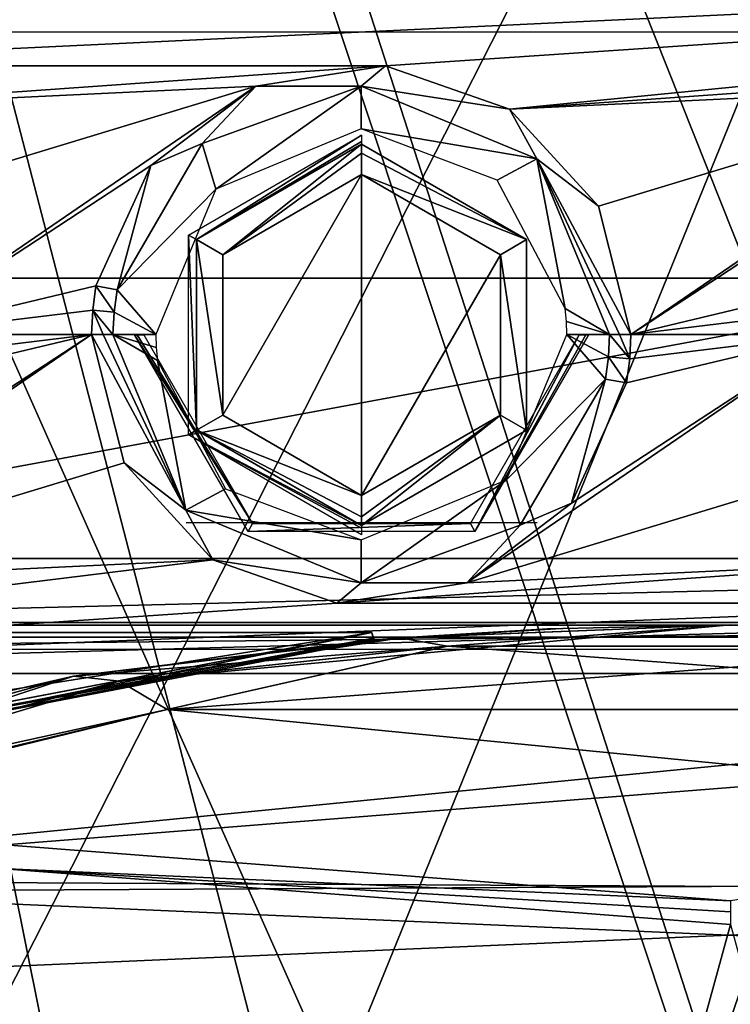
# Model space of a CAD drawing. Header units: millimetres. Extents: x -83 to 83, y -7 to 316.
# Tile 29 of 96: x -12 to 0, y 124 to 141. Entities that reach past the tile are written whole.
import ezdxf

# ---------------------------------------------------------------- set-up
doc = ezdxf.new("R2010")
doc.units = ezdxf.units.MM
doc.header["$LTSCALE"] = 81.481481
for name, color, linetype in [('181', 7, 'CONTINUOUS'), ('183', 7, 'CONTINUOUS'), ('209', 7, 'CONTINUOUS'), ('291', 7, 'CONTINUOUS'), ('292', 7, 'CONTINUOUS'), ('305', 7, 'CONTINUOUS'), ('335', 7, 'CONTINUOUS'), ('363', 7, 'CONTINUOUS'), ('372', 7, 'CONTINUOUS'), ('373', 7, 'CONTINUOUS'), ('374', 7, 'CONTINUOUS'), ('375', 7, 'CONTINUOUS'), ('383', 7, 'CONTINUOUS'), ('384', 7, 'CONTINUOUS'), ('391', 7, 'CONTINUOUS'), ('395', 7, 'CONTINUOUS'), ('459', 7, 'CONTINUOUS'), ('477', 7, 'CONTINUOUS'), ('479', 7, 'CONTINUOUS'), ('482', 7, 'CONTINUOUS'), ('485', 7, 'CONTINUOUS'), ('486', 7, 'CONTINUOUS'), ('487', 7, 'CONTINUOUS'), ('488', 7, 'CONTINUOUS'), ('489', 7, 'CONTINUOUS'), ('491', 7, 'CONTINUOUS'), ('492', 7, 'CONTINUOUS'), ('493', 7, 'CONTINUOUS'), ('494', 7, 'CONTINUOUS'), ('495', 7, 'CONTINUOUS'), ('498', 7, 'CONTINUOUS'), ('501', 7, 'CONTINUOUS'), ('502', 7, 'CONTINUOUS'), ('542', 7, 'CONTINUOUS'), ('543', 7, 'CONTINUOUS'), ('544', 7, 'CONTINUOUS'), ('545', 7, 'CONTINUOUS'), ('546', 7, 'CONTINUOUS'), ('547', 7, 'CONTINUOUS'), ('548', 7, 'CONTINUOUS'), ('562', 7, 'CONTINUOUS'), ('563', 7, 'CONTINUOUS')]:
    doc.layers.add(name, color=color, linetype=linetype)

msp = doc.modelspace()

# ---------------------------------------------------------------- linework, layer by layer
at = {"layer": '181', "color": 7, "linetype": 'CONTINUOUS'}
for points in [[(32.5, 218.9, -83), (32.5, 108.9, -83), (-32.5, 218.9, -83), (32.5, 218.9, -83)], [(-32.5, 218.9, -83), (32.5, 108.9, -83), (6.218, 121.678, -83), (-32.5, 218.9, -83)], [(-13.04, 117.835, -83), (-32.5, 218.9, -83), (-7.194, 121.331, -83), (-13.04, 117.835, -83)], [(-7.194, 121.331, -83), (-32.5, 218.9, -83), (-0.518, 122.663, -83), (-7.194, 121.331, -83)], [(-0.518, 122.663, -83), (-32.5, 218.9, -83), (6.218, 121.678, -83), (-0.518, 122.663, -83)]]:
    msp.add_3dface(points, dxfattribs=at)
at = {"layer": '183', "color": 7, "linetype": 'CONTINUOUS'}
for points in [[(-32.5, 108.9, -81), (-7.194, 121.331, -81), (32.5, 218.9, -81), (-32.5, 108.9, -81)], [(-32.5, 218.9, -81), (-32.5, 108.9, -81), (32.5, 218.9, -81), (-32.5, 218.9, -81)], [(-7.194, 121.331, -81), (-0.518, 122.663, -81), (32.5, 218.9, -81), (-7.194, 121.331, -81)], [(-0.518, 122.663, -81), (6.218, 121.678, -81), (32.5, 218.9, -81), (-0.518, 122.663, -81)]]:
    msp.add_3dface(points, dxfattribs=at)
at = {"layer": '209', "color": 7, "linetype": 'CONTINUOUS'}
for points in [[(32.5, 218.9, 81), (32.5, 108.9, 81), (-32.5, 218.9, 81), (32.5, 218.9, 81)], [(-32.5, 218.9, 81), (32.5, 108.9, 81), (-25, 108.9, 81), (-32.5, 218.9, 81)]]:
    msp.add_3dface(points, dxfattribs=at)
at = {"layer": '291', "color": 3, "linetype": 'CONTINUOUS'}
for points in [[(-19.985, 108.843, -95), (31.977, 210.861, -95), (-31.986, 108.839, -95), (-19.985, 108.843, -95)], [(-31.986, 108.839, -95), (31.977, 210.861, -95), (-25.816, 191.341, -95), (-31.986, 108.839, -95)], [(20.018, 98.858, -95), (31.977, 210.861, -95), (-19.985, 108.843, -95), (20.018, 98.858, -95)]]:
    msp.add_3dface(points, dxfattribs=at)
at = {"layer": '292', "color": 3, "linetype": 'CONTINUOUS'}
for points in [[(-25.816, 191.341, -96.6), (-6.009, 202.951, -96.6), (32.017, 98.863, -96.6), (-25.816, 191.341, -96.6)], [(-6.009, 202.951, -96.6), (5.968, 202.956, -96.6), (32.017, 98.863, -96.6), (-6.009, 202.951, -96.6)], [(-32.016, 191.338, -96.6), (-25.816, 191.341, -96.6), (32.017, 98.863, -96.6), (-32.016, 191.338, -96.6)], [(-19.985, 108.843, -96.6), (-32.016, 191.338, -96.6), (32.017, 98.863, -96.6), (-19.985, 108.843, -96.6)]]:
    msp.add_3dface(points, dxfattribs=at)
at = {"layer": '305', "color": 7, "linetype": 'CONTINUOUS'}
for points in [[(-8.995, 132.39, -96.6), (-8.995, 132.39, -100.1), (-3.195, 132.392, -100.1), (-8.995, 132.39, -96.6)], [(-3.195, 132.392, -96.6), (-8.995, 132.39, -96.6), (-3.195, 132.392, -100.1), (-3.195, 132.392, -96.6)]]:
    msp.add_3dface(points, dxfattribs=at)
at = {"layer": '335', "color": 7, "linetype": 'CONTINUOUS'}
for points in [[(0.002, 125.749, -110.794), (-12.484, 80.346, -103.264), (-12.072, 126.679, -109.859), (0.002, 125.749, -110.794)], [(12.453, 80.342, -103.269), (-12.484, 80.346, -103.264), (0.002, 125.749, -110.794), (12.453, 80.342, -103.269)]]:
    msp.add_3dface(points, dxfattribs=at)
at = {"layer": '363', "color": 7, "linetype": 'CONTINUOUS'}
for points in [[(-23.385, 141.9, -106.892), (23.385, 141.9, -106.892), (-17.898, 139.939, -106.892), (-23.385, 141.9, -106.892)], [(23.385, 141.9, -106.892), (-5.698, 139.939, -106.892), (-17.898, 139.939, -106.892), (23.385, 141.9, -106.892)], [(-5.698, 139.939, -106.892), (23.385, 141.9, -106.892), (-3.648, 139.222, -106.892), (-5.698, 139.939, -106.892)], [(23.385, 141.9, -106.892), (6.502, 139.939, -106.892), (-3.648, 139.222, -106.892), (23.385, 141.9, -106.892)], [(-17.898, 139.939, -106.892), (-5.698, 139.939, -106.892), (-15.848, 139.222, -106.892), (-17.898, 139.939, -106.892)], [(-5.698, 139.939, -106.892), (-7.842, 139.603, -106.892), (-15.848, 139.222, -106.892), (-5.698, 139.939, -106.892)], [(6.502, 139.939, -106.892), (4.358, 139.603, -106.892), (-3.648, 139.222, -106.892), (6.502, 139.939, -106.892)], [(-15.848, 139.222, -106.892), (-7.842, 139.603, -106.892), (-14.378, 137.619, -106.892), (-15.848, 139.222, -106.892)], [(-14.378, 137.619, -106.892), (-7.842, 139.603, -106.892), (-13.842, 135.5, -106.892), (-14.378, 137.619, -106.892)], [(-7.842, 139.603, -106.892), (-9.577, 138.289, -106.892), (-13.842, 135.5, -106.892), (-7.842, 139.603, -106.892)], [(-3.648, 139.222, -106.892), (4.358, 139.603, -106.892), (-2.178, 137.619, -106.892), (-3.648, 139.222, -106.892)], [(-2.178, 137.619, -106.892), (4.358, 139.603, -106.892), (-1.642, 135.5, -106.892), (-2.178, 137.619, -106.892)], [(4.358, 139.603, -106.892), (2.623, 138.289, -106.892), (-1.642, 135.5, -106.892), (4.358, 139.603, -106.892)], [(-9.577, 138.289, -106.892), (-10.485, 136.301, -106.892), (-13.842, 135.5, -106.892), (-9.577, 138.289, -106.892)], [(2.623, 138.289, -106.892), (1.715, 136.301, -106.892), (-1.642, 135.5, -106.892), (2.623, 138.289, -106.892)], [(-10.485, 136.301, -106.892), (-10.539, 135.902, -106.892), (-13.842, 135.5, -106.892), (-10.485, 136.301, -106.892)], [(1.715, 136.301, -106.892), (1.661, 135.902, -106.892), (-1.642, 135.5, -106.892), (1.715, 136.301, -106.892)], [(-10.539, 135.902, -106.892), (-10.558, 135.5, -106.892), (-13.842, 135.5, -106.892), (-10.539, 135.902, -106.892)], [(1.661, 135.902, -106.892), (1.642, 135.5, -106.892), (-1.642, 135.5, -106.892), (1.661, 135.902, -106.892)], [(-10.558, 135.5, -106.892), (-10.022, 133.381, -106.892), (-16.558, 131.397, -106.892), (-10.558, 135.5, -106.892)], [(-14.823, 132.711, -106.892), (-10.558, 135.5, -106.892), (-16.558, 131.397, -106.892), (-14.823, 132.711, -106.892)], [(-13.915, 134.699, -106.892), (-10.558, 135.5, -106.892), (-14.823, 132.711, -106.892), (-13.915, 134.699, -106.892)], [(-13.861, 135.098, -106.892), (-10.558, 135.5, -106.892), (-13.915, 134.699, -106.892), (-13.861, 135.098, -106.892)], [(-13.842, 135.5, -106.892), (-10.558, 135.5, -106.892), (-13.861, 135.098, -106.892), (-13.842, 135.5, -106.892)], [(1.642, 135.5, -106.892), (2.178, 133.381, -106.892), (-4.358, 131.397, -106.892), (1.642, 135.5, -106.892)], [(-2.623, 132.711, -106.892), (1.642, 135.5, -106.892), (-4.358, 131.397, -106.892), (-2.623, 132.711, -106.892)], [(-1.715, 134.699, -106.892), (1.642, 135.5, -106.892), (-2.623, 132.711, -106.892), (-1.715, 134.699, -106.892)], [(-1.661, 135.098, -106.892), (1.642, 135.5, -106.892), (-1.715, 134.699, -106.892), (-1.661, 135.098, -106.892)], [(-1.642, 135.5, -106.892), (1.642, 135.5, -106.892), (-1.661, 135.098, -106.892), (-1.642, 135.5, -106.892)], [(-10.022, 133.381, -106.892), (-8.552, 131.778, -106.892), (-16.558, 131.397, -106.892), (-10.022, 133.381, -106.892)], [(2.178, 133.381, -106.892), (3.648, 131.778, -106.892), (-4.358, 131.397, -106.892), (2.178, 133.381, -106.892)], [(-6.502, 131.061, -106.892), (-23.833, 129.9, -106.892), (-8.552, 131.778, -106.892), (-6.502, 131.061, -106.892)], [(-8.552, 131.778, -106.892), (-23.833, 129.9, -106.892), (-16.558, 131.397, -106.892), (-8.552, 131.778, -106.892)], [(3.648, 131.778, -106.892), (5.698, 131.061, -106.892), (-6.502, 131.061, -106.892), (3.648, 131.778, -106.892)], [(-4.358, 131.397, -106.892), (3.648, 131.778, -106.892), (-6.502, 131.061, -106.892), (-4.358, 131.397, -106.892)], [(23.833, 129.9, -106.892), (-23.833, 129.9, -106.892), (17.898, 131.061, -106.892), (23.833, 129.9, -106.892)], [(5.698, 131.061, -106.892), (-23.833, 129.9, -106.892), (-6.502, 131.061, -106.892), (5.698, 131.061, -106.892)], [(-23.833, 129.9, -106.892), (5.698, 131.061, -106.892), (17.898, 131.061, -106.892), (-23.833, 129.9, -106.892)]]:
    msp.add_3dface(points, dxfattribs=at)
at = {"layer": '372', "color": 7, "linetype": 'CONTINUOUS'}
for points in [[(-8.728, 138.652, -106.745), (-6.1, 139.604, -106.745), (-8.502, 137.902, -106.038), (-8.728, 138.652, -106.745)], [(-6.1, 139.604, -106.745), (-6.1, 138.896, -106.038), (-8.502, 137.902, -106.038), (-6.1, 139.604, -106.745)], [(-3.198, 138.402, -106.745), (-6.1, 138.896, -106.038), (-6.1, 139.604, -106.745), (-3.198, 138.402, -106.745)], [(-3.856, 138.05, -106.038), (-6.1, 138.896, -106.038), (-3.198, 138.402, -106.745), (-3.856, 138.05, -106.038)], [(-10.137, 136.238, -106.745), (-8.728, 138.652, -106.745), (-8.502, 137.902, -106.038), (-10.137, 136.238, -106.745)], [(-2.731, 135.931, -106.038), (-3.856, 138.05, -106.038), (-3.198, 138.402, -106.745), (-2.731, 135.931, -106.038)], [(-1.996, 135.5, -106.745), (-2.731, 135.931, -106.038), (-3.198, 138.402, -106.745), (-1.996, 135.5, -106.745)], [(-9.496, 135.5, -106.038), (-10.137, 136.238, -106.745), (-8.502, 137.902, -106.038), (-9.496, 135.5, -106.038)], [(-10.187, 135.87, -106.745), (-10.137, 136.238, -106.745), (-9.496, 135.5, -106.038), (-10.187, 135.87, -106.745)], [(-10.204, 135.5, -106.745), (-10.187, 135.87, -106.745), (-9.496, 135.5, -106.038), (-10.204, 135.5, -106.745)], [(-2.71, 135.716, -106.038), (-2.731, 135.931, -106.038), (-1.996, 135.5, -106.745), (-2.71, 135.716, -106.038)], [(-2.704, 135.5, -106.038), (-2.71, 135.716, -106.038), (-1.996, 135.5, -106.745), (-2.704, 135.5, -106.038)]]:
    msp.add_3dface(points, dxfattribs=at)
at = {"layer": '373', "color": 7, "linetype": 'CONTINUOUS'}
for points in [[(-10.204, 135.5, -106.745), (-9.496, 135.5, -106.038), (-9.49, 135.284, -106.038), (-10.204, 135.5, -106.745)], [(-9.469, 135.069, -106.038), (-10.204, 135.5, -106.745), (-9.49, 135.284, -106.038), (-9.469, 135.069, -106.038)], [(-10.204, 135.5, -106.745), (-9.469, 135.069, -106.038), (-9.002, 132.598, -106.745), (-10.204, 135.5, -106.745)], [(-2.704, 135.5, -106.038), (-2.063, 134.762, -106.745), (-3.698, 133.098, -106.038), (-2.704, 135.5, -106.038)], [(-2.704, 135.5, -106.038), (-1.996, 135.5, -106.745), (-2.013, 135.13, -106.745), (-2.704, 135.5, -106.038)], [(-2.063, 134.762, -106.745), (-2.704, 135.5, -106.038), (-2.013, 135.13, -106.745), (-2.063, 134.762, -106.745)], [(-9.469, 135.069, -106.038), (-8.344, 132.95, -106.038), (-9.002, 132.598, -106.745), (-9.469, 135.069, -106.038)], [(-2.063, 134.762, -106.745), (-3.472, 132.348, -106.745), (-3.698, 133.098, -106.038), (-2.063, 134.762, -106.745)], [(-6.1, 131.396, -106.745), (-6.1, 132.104, -106.038), (-3.698, 133.098, -106.038), (-6.1, 131.396, -106.745)], [(-3.472, 132.348, -106.745), (-6.1, 131.396, -106.745), (-3.698, 133.098, -106.038), (-3.472, 132.348, -106.745)], [(-8.344, 132.95, -106.038), (-6.1, 132.104, -106.038), (-9.002, 132.598, -106.745), (-8.344, 132.95, -106.038)], [(-9.002, 132.598, -106.745), (-6.1, 132.104, -106.038), (-6.1, 131.396, -106.745), (-9.002, 132.598, -106.745)]]:
    msp.add_3dface(points, dxfattribs=at)
at = {"layer": '374', "color": 7, "linetype": 'CONTINUOUS'}
for points in [[(-10.022, 133.381, -106.892), (-10.558, 135.5, -106.892), (-9.002, 132.598, -106.745), (-10.022, 133.381, -106.892)], [(-9.002, 132.598, -106.745), (-10.558, 135.5, -106.892), (-10.366, 135.5, -106.854), (-9.002, 132.598, -106.745)], [(-10.204, 135.5, -106.745), (-9.002, 132.598, -106.745), (-10.366, 135.5, -106.854), (-10.204, 135.5, -106.745)], [(-1.996, 135.5, -106.745), (-1.661, 135.098, -106.892), (-2.013, 135.13, -106.745), (-1.996, 135.5, -106.745)], [(-1.661, 135.098, -106.892), (-1.996, 135.5, -106.745), (-1.834, 135.5, -106.854), (-1.661, 135.098, -106.892)], [(-1.642, 135.5, -106.892), (-1.661, 135.098, -106.892), (-1.834, 135.5, -106.854), (-1.642, 135.5, -106.892)], [(-1.715, 134.699, -106.892), (-2.063, 134.762, -106.745), (-2.013, 135.13, -106.745), (-1.715, 134.699, -106.892)], [(-1.661, 135.098, -106.892), (-1.715, 134.699, -106.892), (-2.013, 135.13, -106.745), (-1.661, 135.098, -106.892)], [(-2.623, 132.711, -106.892), (-3.472, 132.348, -106.745), (-2.063, 134.762, -106.745), (-2.623, 132.711, -106.892)], [(-1.715, 134.699, -106.892), (-2.623, 132.711, -106.892), (-2.063, 134.762, -106.745), (-1.715, 134.699, -106.892)], [(-8.552, 131.778, -106.892), (-10.022, 133.381, -106.892), (-9.002, 132.598, -106.745), (-8.552, 131.778, -106.892)], [(-8.552, 131.778, -106.892), (-9.002, 132.598, -106.745), (-6.1, 131.396, -106.745), (-8.552, 131.778, -106.892)], [(-2.623, 132.711, -106.892), (-4.358, 131.397, -106.892), (-3.472, 132.348, -106.745), (-2.623, 132.711, -106.892)], [(-4.358, 131.397, -106.892), (-6.1, 131.396, -106.745), (-3.472, 132.348, -106.745), (-4.358, 131.397, -106.892)], [(-6.502, 131.061, -106.892), (-8.552, 131.778, -106.892), (-6.1, 131.396, -106.745), (-6.502, 131.061, -106.892)], [(-4.358, 131.397, -106.892), (-6.502, 131.061, -106.892), (-6.1, 131.396, -106.745), (-4.358, 131.397, -106.892)]]:
    msp.add_3dface(points, dxfattribs=at)
at = {"layer": '375', "color": 7, "linetype": 'CONTINUOUS'}
for points in [[(-7.842, 139.603, -106.892), (-5.698, 139.939, -106.892), (-6.1, 139.604, -106.745), (-7.842, 139.603, -106.892)], [(-5.698, 139.939, -106.892), (-3.648, 139.222, -106.892), (-6.1, 139.604, -106.745), (-5.698, 139.939, -106.892)], [(-9.577, 138.289, -106.892), (-7.842, 139.603, -106.892), (-8.728, 138.652, -106.745), (-9.577, 138.289, -106.892)], [(-7.842, 139.603, -106.892), (-6.1, 139.604, -106.745), (-8.728, 138.652, -106.745), (-7.842, 139.603, -106.892)], [(-3.648, 139.222, -106.892), (-3.198, 138.402, -106.745), (-6.1, 139.604, -106.745), (-3.648, 139.222, -106.892)], [(-3.648, 139.222, -106.892), (-2.178, 137.619, -106.892), (-3.198, 138.402, -106.745), (-3.648, 139.222, -106.892)], [(-9.577, 138.289, -106.892), (-8.728, 138.652, -106.745), (-10.137, 136.238, -106.745), (-9.577, 138.289, -106.892)], [(-10.485, 136.301, -106.892), (-9.577, 138.289, -106.892), (-10.137, 136.238, -106.745), (-10.485, 136.301, -106.892)], [(-2.178, 137.619, -106.892), (-1.642, 135.5, -106.892), (-3.198, 138.402, -106.745), (-2.178, 137.619, -106.892)], [(-3.198, 138.402, -106.745), (-1.642, 135.5, -106.892), (-1.834, 135.5, -106.854), (-3.198, 138.402, -106.745)], [(-1.996, 135.5, -106.745), (-3.198, 138.402, -106.745), (-1.834, 135.5, -106.854), (-1.996, 135.5, -106.745)], [(-10.539, 135.902, -106.892), (-10.485, 136.301, -106.892), (-10.187, 135.87, -106.745), (-10.539, 135.902, -106.892)], [(-10.485, 136.301, -106.892), (-10.137, 136.238, -106.745), (-10.187, 135.87, -106.745), (-10.485, 136.301, -106.892)], [(-10.558, 135.5, -106.892), (-10.539, 135.902, -106.892), (-10.366, 135.5, -106.854), (-10.558, 135.5, -106.892)], [(-10.539, 135.902, -106.892), (-10.187, 135.87, -106.745), (-10.204, 135.5, -106.745), (-10.539, 135.902, -106.892)], [(-10.539, 135.902, -106.892), (-10.204, 135.5, -106.745), (-10.366, 135.5, -106.854), (-10.539, 135.902, -106.892)]]:
    msp.add_3dface(points, dxfattribs=at)
at = {"layer": '383', "color": 7, "linetype": 'CONTINUOUS'}
for points in [[(-23.833, 129.9, -106.892), (23.833, 129.9, -106.892), (-11.986, 127.07, -109.722), (-23.833, 129.9, -106.892)], [(23.833, 129.9, -106.892), (0.002, 126.143, -110.649), (-11.986, 127.07, -109.722), (23.833, 129.9, -106.892)]]:
    msp.add_3dface(points, dxfattribs=at)
at = {"layer": '384', "color": 7, "linetype": 'CONTINUOUS'}
for points in [[(0.002, 126.143, -110.649), (-12.072, 126.679, -109.859), (-11.986, 127.07, -109.722), (0.002, 126.143, -110.649)], [(0.002, 125.749, -110.794), (-12.072, 126.679, -109.859), (0.002, 125.963, -110.764), (0.002, 125.749, -110.794)], [(-12.072, 126.679, -109.859), (0.002, 126.143, -110.649), (0.002, 125.963, -110.764), (-12.072, 126.679, -109.859)]]:
    msp.add_3dface(points, dxfattribs=at)
at = {"layer": '391', "linetype": 'CONTINUOUS'}
for points in [[(-6.794, 101.303, -92), (-29.264, 213.014, -92), (6.794, 101.303, -92), (-6.794, 101.303, -92)], [(6.794, 101.303, -92), (-29.264, 213.014, -92), (29.264, 213.014, -92), (6.794, 101.303, -92)]]:
    msp.add_3dface(points, dxfattribs=at)
at = {"layer": '395', "linetype": 'CONTINUOUS'}
for points in [[(-29.264, 213.014, -92), (-6.794, 101.303, -92), (-29.264, 213.014, -86), (-29.264, 213.014, -92)], [(-29.264, 213.014, -86), (-6.794, 101.303, -92), (-6.794, 101.303, -86), (-29.264, 213.014, -86)]]:
    msp.add_3dface(points, dxfattribs=at)
at = {"layer": '459', "color": 7, "linetype": 'CONTINUOUS'}
for points in [[(12.482, 136.432, 110.421), (12.482, 192.753, 109.117), (-12.458, 192.753, 109.121), (12.482, 136.432, 110.421)], [(-12.458, 136.429, 110.425), (12.482, 136.432, 110.421), (-12.458, 192.753, 109.121), (-12.458, 136.429, 110.425)], [(12.484, 80.346, 103.264), (12.482, 136.432, 110.421), (-12.458, 136.429, 110.425), (12.484, 80.346, 103.264)], [(-12.453, 80.342, 103.269), (12.484, 80.346, 103.264), (-12.458, 136.429, 110.425), (-12.453, 80.342, 103.269)]]:
    msp.add_3dface(points, dxfattribs=at)
at = {"layer": '477', "color": 7, "linetype": 'CONTINUOUS'}
for points in [[(21.2, 168.4, 108.792), (-21.3, 168.4, 108.792), (21.2, 131.8, 108.792), (21.2, 168.4, 108.792)], [(21.2, 131.8, 108.792), (-21.3, 168.4, 108.792), (-21.3, 131.8, 108.792), (21.2, 131.8, 108.792)]]:
    msp.add_3dface(points, dxfattribs=at)
at = {"layer": '479', "color": 7, "linetype": 'CONTINUOUS'}
for points in [[(21.2, 131.8, 108.792), (-21.3, 131.8, 108.792), (-21.3, 130.739, 108.353), (21.2, 131.8, 108.792)], [(21.2, 130.739, 108.353), (21.2, 131.8, 108.792), (-21.3, 130.739, 108.353), (21.2, 130.739, 108.353)], [(21.2, 130.3, 107.292), (21.2, 130.739, 108.353), (-21.3, 130.3, 107.292), (21.2, 130.3, 107.292)], [(-21.3, 130.3, 107.292), (21.2, 130.739, 108.353), (-21.3, 130.739, 108.353), (-21.3, 130.3, 107.292)]]:
    msp.add_3dface(points, dxfattribs=at)
at = {"layer": '482', "color": 7, "linetype": 'CONTINUOUS'}
for points in [[(0, 130.7, 42.895), (4.676, 130.349, 39.088), (-4.675, 130.349, 39.088), (0, 130.7, 42.895)], [(-4.675, 130.349, 39.088), (9.306, 129.302, 35.397), (-9.306, 129.302, 35.397), (-4.675, 130.349, 39.088)], [(4.676, 130.349, 39.088), (9.306, 129.302, 35.397), (-4.675, 130.349, 39.088), (4.676, 130.349, 39.088)]]:
    msp.add_3dface(points, dxfattribs=at)
at = {"layer": '485', "color": 7, "linetype": 'CONTINUOUS'}
for points in [[(-3.022, 130.635, -78.556), (-5.881, 130.453, -78.246), (-5.448, 130.488, -40.921), (-3.022, 130.635, -78.556)], [(0, 130.7, -42.895), (-3.022, 130.635, -78.556), (-5.448, 130.488, -40.921), (0, 130.7, -42.895)], [(0, 130.7, -78.903), (-3.022, 130.635, -78.556), (0, 130.7, -42.895), (0, 130.7, -78.903)], [(-5.448, 130.488, -40.921), (-5.881, 130.453, -78.246), (-10.857, 129.853, -39.002), (-5.448, 130.488, -40.921)], [(-5.881, 130.453, -78.246), (-20.355, 127.675, -74.918), (-10.857, 129.853, -39.002), (-5.881, 130.453, -78.246)], [(-10.857, 129.853, -39.002), (-20.355, 127.675, -74.918), (-26.246, 125.593, -27.764), (-10.857, 129.853, -39.002)]]:
    msp.add_3dface(points, dxfattribs=at)
at = {"layer": '486', "color": 7, "linetype": 'CONTINUOUS'}
for points in [[(-2.792, 130.644, 78.586), (-5.466, 130.486, 40.914), (-5.881, 130.453, 78.246), (-2.792, 130.644, 78.586)], [(0, 130.7, 42.895), (-5.466, 130.486, 40.914), (0, 130.7, 78.903), (0, 130.7, 42.895)], [(0, 130.7, 78.903), (-5.466, 130.486, 40.914), (-2.792, 130.644, 78.586), (0, 130.7, 78.903)], [(-5.466, 130.486, 40.914), (-10.857, 129.853, 39.002), (-5.881, 130.453, 78.246), (-5.466, 130.486, 40.914)], [(-5.881, 130.453, 78.246), (-10.857, 129.853, 39.002), (-20.365, 127.672, 74.914), (-5.881, 130.453, 78.246)], [(-10.857, 129.853, 39.002), (-26.363, 125.546, 27.61), (-20.365, 127.672, 74.914), (-10.857, 129.853, 39.002)]]:
    msp.add_3dface(points, dxfattribs=at)
at = {"layer": '487', "color": 7, "linetype": 'CONTINUOUS'}
for points in [[(-26.363, 125.546, 27.61), (-10.857, 129.853, 39.002), (-21.081, 126.489, 27.013), (-26.363, 125.546, 27.61)], [(-10.857, 129.853, -39.002), (-26.246, 125.593, -27.764), (-10.098, 129.772, -37.166), (-10.857, 129.853, -39.002)], [(-21.081, 126.489, 27.013), (-10.857, 129.853, 39.002), (-10.098, 129.772, 37.165), (-21.081, 126.489, 27.013)], [(-10.098, 129.772, -37.166), (-26.246, 125.593, -27.764), (-9.306, 129.302, -35.397), (-10.098, 129.772, -37.166)], [(-9.306, 129.302, 35.397), (-21.081, 126.489, 27.013), (-10.098, 129.772, 37.165), (-9.306, 129.302, 35.397)], [(-9.306, 129.302, -35.397), (-26.246, 125.593, -27.764), (-21.712, 126.27, -26.236), (-9.306, 129.302, -35.397)]]:
    msp.add_3dface(points, dxfattribs=at)
at = {"layer": '488', "color": 7, "linetype": 'CONTINUOUS'}
for points in [[(0, 130.7, -42.895), (-5.448, 130.488, -40.921), (-10.098, 129.772, -37.166), (0, 130.7, -42.895)], [(0, 130.7, -42.895), (-10.098, 129.772, -37.166), (-4.679, 130.348, -39.086), (0, 130.7, -42.895)], [(-5.448, 130.488, -40.921), (-10.857, 129.853, -39.002), (-10.098, 129.772, -37.166), (-5.448, 130.488, -40.921)], [(-10.098, 129.772, -37.166), (-9.306, 129.302, -35.397), (-4.679, 130.348, -39.086), (-10.098, 129.772, -37.166)]]:
    msp.add_3dface(points, dxfattribs=at)
at = {"layer": '489', "color": 7, "linetype": 'CONTINUOUS'}
for points in [[(0, 130.7, -42.895), (-4.679, 130.348, -39.086), (4.679, 130.348, -39.086), (0, 130.7, -42.895)], [(-9.306, 129.302, -35.397), (9.306, 129.302, -35.397), (4.679, 130.348, -39.086), (-9.306, 129.302, -35.397)], [(-4.679, 130.348, -39.086), (-9.306, 129.302, -35.397), (4.679, 130.348, -39.086), (-4.679, 130.348, -39.086)]]:
    msp.add_3dface(points, dxfattribs=at)
at = {"layer": '491', "color": 7, "linetype": 'CONTINUOUS'}
for points in [[(21.082, 126.488, -27.013), (9.306, 129.302, -35.397), (-21.712, 126.27, -26.236), (21.082, 126.488, -27.013)], [(9.306, 129.302, -35.397), (-9.306, 129.302, -35.397), (-21.712, 126.27, -26.236), (9.306, 129.302, -35.397)], [(-9.306, 129.302, 35.397), (21.713, 126.269, 26.234), (-21.081, 126.489, 27.013), (-9.306, 129.302, 35.397)], [(-9.306, 129.302, 35.397), (9.306, 129.302, 35.397), (21.713, 126.269, 26.234), (-9.306, 129.302, 35.397)], [(26.345, 124.432, 18.364), (-28.552, 123.396, 11.675), (-21.081, 126.489, 27.013), (26.345, 124.432, 18.364)], [(28.552, 123.396, -11.675), (21.082, 126.488, -27.013), (-26.344, 124.433, -18.365), (28.552, 123.396, -11.675)], [(21.082, 126.488, -27.013), (-21.712, 126.27, -26.236), (-26.344, 124.433, -18.365), (21.082, 126.488, -27.013)], [(21.713, 126.269, 26.234), (26.345, 124.432, 18.364), (-21.081, 126.489, 27.013), (21.713, 126.269, 26.234)], [(28.552, 123.396, -11.675), (-26.344, 124.433, -18.365), (-29.221, 123.066, -8.473), (28.552, 123.396, -11.675)]]:
    msp.add_3dface(points, dxfattribs=at)
at = {"layer": '492', "color": 7, "linetype": 'CONTINUOUS'}
for points in [[(0, 130.7, 42.895), (-4.675, 130.349, 39.088), (-5.466, 130.486, 40.914), (0, 130.7, 42.895)], [(-4.675, 130.349, 39.088), (-10.857, 129.853, 39.002), (-5.466, 130.486, 40.914), (-4.675, 130.349, 39.088)], [(-10.857, 129.853, 39.002), (-4.675, 130.349, 39.088), (-10.098, 129.772, 37.165), (-10.857, 129.853, 39.002)], [(-4.675, 130.349, 39.088), (-9.306, 129.302, 35.397), (-10.098, 129.772, 37.165), (-4.675, 130.349, 39.088)]]:
    msp.add_3dface(points, dxfattribs=at)
at = {"layer": '493', "color": 7, "linetype": 'CONTINUOUS'}
for points in [[(-5.9, 130.483, 78.421), (-20.365, 127.672, 74.914), (-5.923, 130.574, 78.575), (-5.9, 130.483, 78.421)], [(-5.923, 130.574, 78.575), (-20.365, 127.672, 74.914), (-20.268, 127.841, 75.319), (-5.923, 130.574, 78.575)], [(-5.881, 130.453, 78.246), (-20.365, 127.672, 74.914), (-5.9, 130.483, 78.421), (-5.881, 130.453, 78.246)]]:
    msp.add_3dface(points, dxfattribs=at)
at = {"layer": '494', "color": 7, "linetype": 'CONTINUOUS'}
for points in [[(-34.487, 130.574, -78.575), (-34.368, 126.071, -73.078), (-5.923, 130.574, -78.575), (-34.487, 130.574, -78.575)], [(-5.923, 130.574, -78.575), (-34.368, 126.071, -73.078), (-20.233, 127.852, -75.332), (-5.923, 130.574, -78.575)]]:
    msp.add_3dface(points, dxfattribs=at)
at = {"layer": '495', "color": 7, "linetype": 'CONTINUOUS'}
msp.add_3dface([(-5.923, 130.574, 78.575), (-20.268, 127.841, 75.319), (-34.487, 130.574, 78.575), (-5.923, 130.574, 78.575)], dxfattribs=at)
at = {"layer": '498', "color": 7, "linetype": 'CONTINUOUS'}
for points in [[(-5.923, 130.574, -78.575), (-20.233, 127.852, -75.332), (-5.901, 130.483, -78.422), (-5.923, 130.574, -78.575)], [(-20.233, 127.852, -75.332), (-5.881, 130.453, -78.246), (-5.901, 130.483, -78.422), (-20.233, 127.852, -75.332)], [(-20.355, 127.675, -74.918), (-5.881, 130.453, -78.246), (-20.233, 127.852, -75.332), (-20.355, 127.675, -74.918)]]:
    msp.add_3dface(points, dxfattribs=at)
at = {"layer": '501', "color": 7, "linetype": 'CONTINUOUS'}
for points in [[(34.487, 130.696, -80.482), (-34.487, 130.696, -80.482), (34.487, 130.696, -78.903), (34.487, 130.696, -80.482)], [(34.487, 130.696, -78.903), (-34.487, 130.696, -80.482), (0, 130.696, -78.903), (34.487, 130.696, -78.903)], [(0, 130.696, -78.903), (-34.487, 130.696, -80.482), (-34.487, 130.696, -78.903), (0, 130.696, -78.903)]]:
    msp.add_3dface(points, dxfattribs=at)
at = {"layer": '502', "color": 7, "linetype": 'CONTINUOUS'}
for points in [[(0, 130.696, 78.903), (-34.487, 130.696, 78.903), (34.487, 130.696, 80.482), (0, 130.696, 78.903)], [(34.487, 130.696, 80.482), (-34.487, 130.696, 78.903), (-34.487, 130.696, 80.482), (34.487, 130.696, 80.482)]]:
    msp.add_3dface(points, dxfattribs=at)
at = {"layer": '542', "linetype": 'CONTINUOUS'}
for points in [[(-8.391, 136.816, -107.3), (-6.096, 138.141, -107.3), (-8.391, 134.167, -107.3), (-8.391, 136.816, -107.3)], [(-8.391, 134.167, -107.3), (-6.096, 138.141, -107.3), (-6.096, 132.841, -107.3), (-8.391, 134.167, -107.3)], [(-6.096, 132.841, -107.3), (-6.096, 138.141, -107.3), (-3.801, 136.816, -107.3), (-6.096, 132.841, -107.3)], [(-3.801, 134.167, -107.3), (-6.096, 132.841, -107.3), (-3.801, 136.816, -107.3), (-3.801, 134.167, -107.3)]]:
    msp.add_3dface(points, dxfattribs=at)
at = {"layer": '543', "linetype": 'CONTINUOUS'}
for points in [[(-6.096, 138.641, -106.8), (-8.824, 137.066, -106.8), (-6.096, 138.641, -104.05), (-6.096, 138.641, -106.8)], [(-6.096, 138.641, -104.05), (-8.824, 137.066, -106.8), (-8.824, 137.066, -104.05), (-6.096, 138.641, -104.05)], [(-8.824, 137.066, -106.8), (-8.824, 133.916, -106.8), (-8.824, 137.066, -104.05), (-8.824, 137.066, -106.8)], [(-8.824, 137.066, -104.05), (-8.824, 133.916, -106.8), (-8.824, 133.916, -104.05), (-8.824, 137.066, -104.05)], [(-8.824, 133.916, -106.8), (-6.096, 132.341, -106.8), (-8.824, 133.916, -104.05), (-8.824, 133.916, -106.8)], [(-8.824, 133.916, -104.05), (-6.096, 132.341, -106.8), (-6.096, 132.341, -104.05), (-8.824, 133.916, -104.05)]]:
    msp.add_3dface(points, dxfattribs=at)
at = {"layer": '544', "linetype": 'CONTINUOUS'}
for points in [[(-6.096, 138.641, -106.8), (-6.096, 138.641, -104.05), (-3.368, 137.066, -104.05), (-6.096, 138.641, -106.8)], [(-3.368, 137.066, -106.8), (-6.096, 138.641, -106.8), (-3.368, 137.066, -104.05), (-3.368, 137.066, -106.8)], [(-3.368, 133.916, -106.8), (-3.368, 137.066, -106.8), (-3.368, 133.916, -104.05), (-3.368, 133.916, -106.8)], [(-3.368, 133.916, -104.05), (-3.368, 137.066, -106.8), (-3.368, 137.066, -104.05), (-3.368, 133.916, -104.05)], [(-6.096, 132.341, -104.05), (-6.096, 132.341, -106.8), (-3.368, 133.916, -106.8), (-6.096, 132.341, -104.05)], [(-6.096, 132.341, -104.05), (-3.368, 133.916, -106.8), (-3.368, 133.916, -104.05), (-6.096, 132.341, -104.05)]]:
    msp.add_3dface(points, dxfattribs=at)
at = {"layer": '545', "linetype": 'CONTINUOUS'}
for points in [[(-6.096, 138.791, -103.9), (-8.824, 137.066, -104.05), (-8.954, 137.141, -103.9), (-6.096, 138.791, -103.9)], [(-6.096, 138.685, -103.944), (-8.824, 137.066, -104.05), (-6.096, 138.791, -103.9), (-6.096, 138.685, -103.944)], [(-6.096, 138.641, -104.05), (-8.824, 137.066, -104.05), (-6.096, 138.685, -103.944), (-6.096, 138.641, -104.05)], [(-8.824, 137.066, -104.05), (-8.824, 133.916, -104.05), (-8.954, 137.141, -103.9), (-8.824, 137.066, -104.05)], [(-8.954, 137.141, -103.9), (-8.824, 133.916, -104.05), (-8.954, 133.841, -103.9), (-8.954, 137.141, -103.9)], [(-8.824, 133.916, -104.05), (-6.096, 132.341, -104.05), (-8.954, 133.841, -103.9), (-8.824, 133.916, -104.05)], [(-6.096, 132.341, -104.05), (-6.096, 132.297, -103.944), (-8.954, 133.841, -103.9), (-6.096, 132.341, -104.05)], [(-6.096, 132.297, -103.944), (-6.096, 132.191, -103.9), (-8.954, 133.841, -103.9), (-6.096, 132.297, -103.944)]]:
    msp.add_3dface(points, dxfattribs=at)
at = {"layer": '546', "linetype": 'CONTINUOUS'}
for points in [[(-8.391, 136.816, -107.3), (-8.824, 137.066, -106.8), (-6.096, 138.641, -106.8), (-8.391, 136.816, -107.3)], [(-8.391, 136.816, -107.3), (-6.096, 138.641, -106.8), (-6.096, 138.495, -107.154), (-8.391, 136.816, -107.3)], [(-6.096, 138.141, -107.3), (-8.391, 136.816, -107.3), (-6.096, 138.495, -107.154), (-6.096, 138.141, -107.3)], [(-8.391, 136.816, -107.3), (-8.391, 134.167, -107.3), (-8.824, 137.066, -106.8), (-8.391, 136.816, -107.3)], [(-8.391, 134.167, -107.3), (-8.824, 133.916, -106.8), (-8.824, 137.066, -106.8), (-8.391, 134.167, -107.3)], [(-8.391, 134.167, -107.3), (-6.096, 132.841, -107.3), (-8.824, 133.916, -106.8), (-8.391, 134.167, -107.3)], [(-8.824, 133.916, -106.8), (-6.096, 132.841, -107.3), (-6.096, 132.488, -107.154), (-8.824, 133.916, -106.8)], [(-6.096, 132.341, -106.8), (-8.824, 133.916, -106.8), (-6.096, 132.488, -107.154), (-6.096, 132.341, -106.8)]]:
    msp.add_3dface(points, dxfattribs=at)
at = {"layer": '547', "linetype": 'CONTINUOUS'}
for points in [[(-6.096, 138.641, -106.8), (-3.368, 137.066, -106.8), (-6.096, 138.495, -107.154), (-6.096, 138.641, -106.8)], [(-3.368, 137.066, -106.8), (-6.096, 138.141, -107.3), (-6.096, 138.495, -107.154), (-3.368, 137.066, -106.8)], [(-3.801, 136.816, -107.3), (-6.096, 138.141, -107.3), (-3.368, 137.066, -106.8), (-3.801, 136.816, -107.3)], [(-3.801, 136.816, -107.3), (-3.368, 137.066, -106.8), (-3.368, 133.916, -106.8), (-3.801, 136.816, -107.3)], [(-3.801, 134.167, -107.3), (-3.801, 136.816, -107.3), (-3.368, 133.916, -106.8), (-3.801, 134.167, -107.3)], [(-6.096, 132.841, -107.3), (-3.801, 134.167, -107.3), (-6.096, 132.488, -107.154), (-6.096, 132.841, -107.3)], [(-6.096, 132.341, -106.8), (-3.801, 134.167, -107.3), (-3.368, 133.916, -106.8), (-6.096, 132.341, -106.8)], [(-3.801, 134.167, -107.3), (-6.096, 132.341, -106.8), (-6.096, 132.488, -107.154), (-3.801, 134.167, -107.3)]]:
    msp.add_3dface(points, dxfattribs=at)
at = {"layer": '548', "linetype": 'CONTINUOUS'}
for points in [[(-9.802, 135.491, -103.856), (-7.896, 132.374, -103.9), (-9.846, 135.491, -103.75), (-9.802, 135.491, -103.856)], [(-9.846, 135.491, -103.75), (-7.896, 132.374, -103.9), (-7.971, 132.244, -103.75), (-9.846, 135.491, -103.75)], [(-9.696, 135.491, -103.9), (-7.896, 132.374, -103.9), (-9.802, 135.491, -103.856), (-9.696, 135.491, -103.9)], [(-4.296, 132.374, -103.9), (-2.496, 135.491, -103.9), (-4.221, 132.244, -103.75), (-4.296, 132.374, -103.9)], [(-4.221, 132.244, -103.75), (-2.496, 135.491, -103.9), (-2.39, 135.491, -103.856), (-4.221, 132.244, -103.75)], [(-2.346, 135.491, -103.75), (-4.221, 132.244, -103.75), (-2.39, 135.491, -103.856), (-2.346, 135.491, -103.75)], [(-7.896, 132.374, -103.9), (-4.296, 132.374, -103.9), (-7.971, 132.244, -103.75), (-7.896, 132.374, -103.9)], [(-7.971, 132.244, -103.75), (-4.296, 132.374, -103.9), (-4.221, 132.244, -103.75), (-7.971, 132.244, -103.75)]]:
    msp.add_3dface(points, dxfattribs=at)
at = {"layer": '562', "color": 2, "linetype": 'CONTINUOUS'}
for points in [[(27, 130.5, -102.5), (-27, 130.5, -102.5), (27, 140.5, -102.5), (27, 130.5, -102.5)], [(27, 140.5, -102.5), (-27, 130.5, -102.5), (-27, 140.5, -102.5), (27, 140.5, -102.5)]]:
    msp.add_3dface(points, dxfattribs=at)
at = {"layer": '563', "color": 2, "linetype": 'CONTINUOUS'}
for points in [[(-27, 130.5, -102.5), (27, 130.5, -102.5), (-27, 130.5, -101.5), (-27, 130.5, -102.5)], [(-27, 130.5, -101.5), (27, 130.5, -102.5), (27, 130.5, -101.5), (-27, 130.5, -101.5)]]:
    msp.add_3dface(points, dxfattribs=at)

doc.saveas('drawing.dxf')
